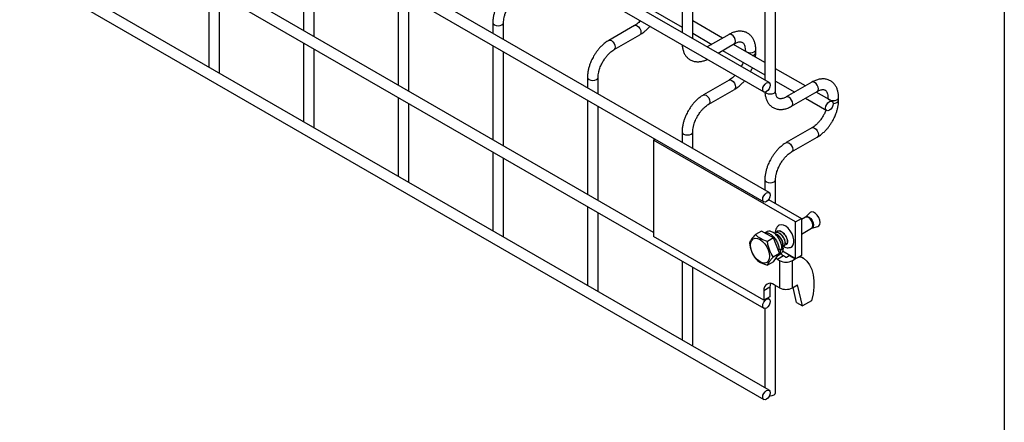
# Model space of a CAD drawing. Header units: inches. Extents: x 0.2 to 10.8, y 0.2 to 8.2.
# Tile 15 of 48: x 10.014 to 10.75, y 4.006 to 4.307. Entities that reach past the tile are written whole.
import ezdxf

# ---------------------------------------------------------------- set-up
doc = ezdxf.new("R2010")
doc.units = ezdxf.units.IN
doc.header["$MEASUREMENT"] = 0
doc.layers.add('TEXT', color=140, linetype='Continuous', lineweight=25)

msp = doc.modelspace()

# ---------------------------------------------------------------- linework, layer by layer
for p, q in [((8.09858, 5.68017), (10.57027, 4.25329)), ((10.57427, 4.26022), (8.10258, 5.6871)), ((10.57427, 4.17798), (8.10258, 5.60486)), ((8.09858, 5.59793), (10.57027, 4.17105)), ((8.09858, 5.51832), (10.57027, 4.09144)), ((10.48795, 4.1482), (8.18371, 5.4784)), ((10.57427, 4.03011), (8.10258, 5.45699)), ((8.09858, 5.45006), (10.57027, 4.02319)), ((10.5791, 4.2541), (10.5791, 5.33391)), ((10.22638, 4.36957), (10.22638, 4.2992)), ((10.23438, 4.29458), (10.23438, 4.36495)), ((10.50923, 4.37019), (10.50923, 4.29777)), ((10.51723, 4.29315), (10.51723, 4.36557)), ((10.5711, 4.33476), (10.5711, 4.26205)), ((10.15567, 4.33078), (10.15567, 4.27177)), ((10.29709, 4.32875), (10.29709, 4.25838)), ((10.16367, 4.2681), (10.16367, 4.32616)), ((10.30509, 4.25376), (10.30509, 4.32413)), ((10.46881, 4.32507), (10.50923, 4.30174)), ((10.3678, 4.30503), (10.3678, 4.29717)), ((10.3758, 4.29255), (10.3758, 4.30503)), ((10.53952, 4.29349), (10.51723, 4.30636)), ((10.47368, 4.30295), (10.45448, 4.29186)), ((10.51723, 4.29713), (10.53152, 4.28887)), ((10.22638, 4.28996), (10.22638, 4.23095)), ((10.45848, 4.28493), (10.47768, 4.29602)), ((10.54439, 4.2963), (10.52808, 4.28688)), ((10.23438, 4.22728), (10.23438, 4.28534)), ((10.3678, 4.28793), (10.3678, 4.21756)), ((10.3758, 4.21294), (10.3758, 4.28331)), ((10.53608, 4.28227), (10.54839, 4.28937)), ((10.53952, 4.28425), (10.5711, 4.26603)), ((10.5711, 4.27526), (10.54753, 4.28887)), ((10.55628, 4.28481), (10.55628, 4.28382)), ((10.56428, 4.28273), (10.56428, 4.28481)), ((10.16342, 4.26729), (10.16367, 4.2681)), ((10.6014, 4.25777), (10.5791, 4.27065)), ((10.43851, 4.26421), (10.43851, 4.25635)), ((10.44651, 4.25173), (10.44651, 4.26421)), ((10.54439, 4.26213), (10.52519, 4.25104)), ((10.5791, 4.26141), (10.5934, 4.25315)), ((10.60626, 4.26058), (10.58706, 4.2495)), ((10.52919, 4.24411), (10.54839, 4.2552)), ((10.59106, 4.24257), (10.61026, 4.25365)), ((10.62133, 4.24627), (10.6094, 4.25315)), ((10.29709, 4.24914), (10.29709, 4.19012)), ((10.43851, 4.24711), (10.43851, 4.17674)), ((10.6014, 4.24853), (10.61733, 4.23934)), ((10.61815, 4.24909), (10.61815, 4.2481)), ((10.62615, 4.24701), (10.62615, 4.24909)), ((10.30509, 4.18646), (10.30509, 4.24452)), ((10.44651, 4.17212), (10.44651, 4.24249)), ((10.23413, 4.22647), (10.23438, 4.22728)), ((10.50923, 4.22339), (10.50923, 4.21553)), ((10.51723, 4.21091), (10.51723, 4.22339)), ((10.60626, 4.22641), (10.58706, 4.21532)), ((10.48795, 4.21722), (10.48912, 4.2179)), ((10.48795, 4.21722), (10.48795, 4.14516)), ((10.59401, 4.15599), (10.48795, 4.21722)), ((10.59106, 4.2084), (10.61026, 4.21948)), ((10.3678, 4.20832), (10.3678, 4.1493)), ((10.3758, 4.14564), (10.3758, 4.2037)), ((10.30484, 4.18565), (10.30509, 4.18646)), ((10.5711, 4.18767), (10.5711, 4.17981)), ((10.5791, 4.1697), (10.5791, 4.18767)), ((10.57386, 4.17273), (10.59843, 4.15854)), ((10.43851, 4.1675), (10.43851, 4.10848)), ((10.44651, 4.10482), (10.44651, 4.16288)), ((10.59401, 4.15599), (10.59843, 4.15854)), ((10.60133, 4.1595), (10.59843, 4.15783)), ((10.59843, 4.15854), (10.59843, 4.13098)), ((10.60141, 4.15957), (10.60132, 4.1595)), ((10.6047, 4.16287), (10.60142, 4.15957)), ((10.59401, 4.12843), (10.59401, 4.15599)), ((10.59843, 4.147), (10.60601, 4.15138)), ((10.60613, 4.15143), (10.61062, 4.15261)), ((10.37555, 4.14483), (10.3758, 4.14564)), ((10.57036, 4.09758), (10.48795, 4.14516)), ((10.56851, 4.14923), (10.564, 4.14662)), ((10.57744, 4.14407), (10.56851, 4.14923)), ((10.57252, 4.14871), (10.57096, 4.14781)), ((10.57744, 4.14407), (10.57293, 4.14147)), ((10.58191, 4.13256), (10.57744, 4.14407)), ((10.58177, 4.13483), (10.58081, 4.13539)), ((10.58389, 4.13606), (10.58177, 4.13483)), ((10.58241, 4.1352), (10.5828, 4.13495)), ((10.58493, 4.13617), (10.5828, 4.13495)), ((10.58379, 4.13691), (10.58493, 4.13617)), ((10.57739, 4.12996), (10.58191, 4.13256)), ((10.57744, 4.12621), (10.58191, 4.13256)), ((10.58058, 4.12802), (10.57937, 4.12896)), ((10.585, 4.13057), (10.58058, 4.12802)), ((10.58058, 4.12802), (10.58213, 4.12712)), ((10.58079, 4.13097), (10.5828, 4.13213)), ((10.59401, 4.12843), (10.58429, 4.13404)), ((10.58655, 4.12967), (10.585, 4.13057)), ((10.58719, 4.12967), (10.58935, 4.13092)), ((10.58935, 4.13092), (10.58952, 4.13102)), ((10.58935, 4.13092), (10.59376, 4.12837)), ((10.59161, 4.12712), (10.59376, 4.12837)), ((10.59376, 4.12837), (10.59394, 4.12847)), ((10.59843, 4.13098), (10.59401, 4.12843)), ((10.59749, 4.13044), (10.59991, 4.12904)), ((10.50923, 4.12668), (10.50923, 4.06766)), ((10.51723, 4.064), (10.51723, 4.12206)), ((10.57744, 4.12621), (10.57293, 4.1236)), ((10.58213, 4.12712), (10.58213, 4.10671)), ((10.59161, 4.10671), (10.59161, 4.12712)), ((10.57478, 4.10716), (10.57036, 4.10461)), ((10.57478, 4.10716), (10.57478, 4.10013)), ((10.58213, 4.10671), (10.57807, 4.10906)), ((10.5791, 4.02828), (10.5791, 4.10846)), ((10.59161, 4.10671), (10.59553, 4.10897)), ((10.59482, 4.09579), (10.59217, 4.10703)), ((10.59924, 4.09323), (10.59553, 4.10897)), ((10.44626, 4.10401), (10.44651, 4.10482)), ((10.57036, 4.10461), (10.57036, 4.09758)), ((10.57478, 4.10013), (10.57036, 4.09758)), ((10.57427, 4.09837), (10.57299, 4.0991)), ((10.5711, 4.09125), (10.5711, 4.03195)), ((10.59482, 4.09579), (10.59924, 4.09323)), ((10.60596, 4.09711), (10.59924, 4.09323)), ((10.51697, 4.06319), (10.51723, 4.064))]:
    msp.add_line(p, q)
at = {"flags": 128}
for points in [[(10.3678, 4.30504), (10.3678, 4.30503), (10.36811, 4.30415), (10.36898, 4.3034)], [(10.36898, 4.3034), (10.37027, 4.3029), (10.3718, 4.30272), (10.37333, 4.3029), (10.37463, 4.3034), (10.3755, 4.30415), (10.3758, 4.30503), (10.3758, 4.30504)], [(10.47368, 4.30295), (10.4746, 4.30312), (10.47568, 4.30275), (10.47676, 4.30187), (10.47768, 4.30064), (10.47829, 4.29922), (10.47851, 4.29785), (10.47829, 4.29672), (10.47768, 4.29602), (10.47768, 4.29602)], [(10.45446, 4.29185), (10.45448, 4.29186), (10.4554, 4.29204), (10.45648, 4.29166), (10.45756, 4.29079), (10.45848, 4.28955), (10.45909, 4.28814), (10.45931, 4.28677)], [(10.54839, 4.28937), (10.54839, 4.28937), (10.549, 4.29007), (10.54922, 4.2912), (10.549, 4.29257), (10.54839, 4.29399), (10.54747, 4.29523), (10.54639, 4.2961), (10.54531, 4.29648), (10.54439, 4.2963)], [(10.45931, 4.28677), (10.45909, 4.28564), (10.45848, 4.28493), (10.45847, 4.28493)], [(10.55628, 4.2848), (10.55659, 4.28393), (10.55745, 4.28318), (10.55875, 4.28268), (10.56028, 4.2825), (10.56181, 4.28268), (10.56311, 4.28318), (10.56398, 4.28393), (10.56428, 4.2848)], [(10.43851, 4.26422), (10.43851, 4.26421), (10.43882, 4.26333), (10.43969, 4.26258)], [(10.43969, 4.26258), (10.44098, 4.26208), (10.44251, 4.2619), (10.44405, 4.26208), (10.44534, 4.26258), (10.44621, 4.26333), (10.44651, 4.26421), (10.44651, 4.26422)], [(10.54439, 4.26213), (10.54531, 4.2623), (10.54639, 4.26193), (10.54747, 4.26105), (10.54839, 4.25982), (10.549, 4.2584), (10.54922, 4.25703), (10.549, 4.2559), (10.54839, 4.2552), (10.54839, 4.2552)], [(10.5751, 4.25839), (10.57488, 4.25702), (10.57427, 4.2556), (10.57335, 4.25437), (10.57227, 4.25349), (10.57119, 4.25312), (10.57027, 4.25329), (10.56966, 4.254), (10.56944, 4.25513), (10.56966, 4.2565), (10.57027, 4.25791), (10.57119, 4.25915), (10.57227, 4.26002), (10.57335, 4.2604), (10.57427, 4.26022), (10.57488, 4.25952), (10.5751, 4.25839)], [(10.61026, 4.25365), (10.61026, 4.25365), (10.61087, 4.25436), (10.61109, 4.25548), (10.61087, 4.25686), (10.61026, 4.25827), (10.60934, 4.25951), (10.60826, 4.26038), (10.60718, 4.26076), (10.60626, 4.26058)], [(10.57144, 4.25316), (10.57227, 4.25246), (10.57357, 4.25196), (10.5751, 4.25179), (10.57663, 4.25196), (10.57793, 4.25246), (10.57879, 4.25321), (10.5791, 4.2541)], [(10.52517, 4.25103), (10.52519, 4.25104), (10.52611, 4.25122), (10.52719, 4.25084), (10.52827, 4.24997), (10.52919, 4.24873), (10.5298, 4.24732), (10.53002, 4.24595)], [(10.53002, 4.24595), (10.5298, 4.24482), (10.52919, 4.24411), (10.52918, 4.24411)], [(10.59107, 4.24258), (10.59168, 4.24327), (10.59189, 4.2444), (10.59168, 4.24577), (10.59106, 4.24719), (10.59014, 4.24843), (10.58906, 4.2493), (10.58798, 4.24968), (10.58707, 4.2495)], [(10.62215, 4.24444), (10.62194, 4.24306), (10.62133, 4.24165), (10.62041, 4.24041), (10.61933, 4.23954), (10.61824, 4.23916), (10.61733, 4.23934), (10.61671, 4.24004), (10.6165, 4.24117), (10.61671, 4.24254), (10.61733, 4.24396), (10.61824, 4.2452), (10.61933, 4.24607), (10.62041, 4.24644), (10.62133, 4.24627), (10.62194, 4.24556), (10.62215, 4.24444)], [(10.61815, 4.24908), (10.61846, 4.24821), (10.61933, 4.24746), (10.62062, 4.24696), (10.62215, 4.24678), (10.62369, 4.24696), (10.62498, 4.24746), (10.62585, 4.24821), (10.62615, 4.24908)], [(10.62215, 4.2447), (10.62215, 4.2447), (10.62369, 4.24488), (10.62498, 4.24538), (10.62585, 4.24613), (10.62615, 4.247)], [(10.50923, 4.2234), (10.50923, 4.22339), (10.50953, 4.22251), (10.5104, 4.22176)], [(10.5104, 4.22176), (10.51169, 4.22126), (10.51323, 4.22108), (10.51476, 4.22126), (10.51605, 4.22176), (10.51692, 4.22251), (10.51723, 4.22339), (10.51723, 4.2234)], [(10.60626, 4.22641), (10.60718, 4.22659), (10.60826, 4.22621), (10.60934, 4.22534), (10.61026, 4.2241), (10.61087, 4.22268), (10.61109, 4.22131), (10.61087, 4.22018), (10.61026, 4.21948), (10.61026, 4.21948)], [(10.58704, 4.21531), (10.58706, 4.21532), (10.58798, 4.2155), (10.58906, 4.21513), (10.59014, 4.21425), (10.59106, 4.21302), (10.59168, 4.2116), (10.59189, 4.21023)], [(10.59189, 4.21023), (10.59168, 4.2091), (10.59106, 4.2084), (10.59105, 4.20839)], [(10.5711, 4.18769), (10.5711, 4.18767), (10.5714, 4.18679), (10.57227, 4.18604)], [(10.57227, 4.18604), (10.57357, 4.18554), (10.5751, 4.18536), (10.57663, 4.18554), (10.57793, 4.18604), (10.57879, 4.18679), (10.5791, 4.18767), (10.5791, 4.18768)], [(10.5751, 4.17615), (10.57488, 4.17477), (10.57427, 4.17336), (10.57335, 4.17212), (10.57227, 4.17125), (10.57119, 4.17087), (10.57027, 4.17105), (10.56966, 4.17176), (10.56944, 4.17288), (10.56966, 4.17426), (10.57027, 4.17567), (10.57119, 4.17691), (10.57227, 4.17778), (10.57335, 4.17816), (10.57427, 4.17798), (10.57488, 4.17727), (10.5751, 4.17615)], [(10.60699, 4.15353), (10.60673, 4.15514), (10.60601, 4.15679), (10.60494, 4.15824), (10.60367, 4.15927), (10.6024, 4.15971), (10.60133, 4.1595)], [(10.60142, 4.15957), (10.60177, 4.15984), (10.60286, 4.16005), (10.60415, 4.1596), (10.60543, 4.15856), (10.60653, 4.15709), (10.60726, 4.15541), (10.60751, 4.15377), (10.60726, 4.15243), (10.60653, 4.15159), (10.60613, 4.15143)], [(10.61062, 4.15261), (10.61138, 4.15299), (10.61211, 4.15403), (10.61237, 4.15556), (10.61211, 4.15738), (10.61138, 4.15928), (10.61025, 4.16103), (10.60886, 4.16241), (10.60739, 4.16326), (10.60601, 4.16348), (10.60488, 4.16304), (10.6047, 4.16287)], [(10.59014, 4.13693), (10.59138, 4.13757), (10.59231, 4.13881), (10.5928, 4.14054), (10.5928, 4.14262), (10.59231, 4.14491), (10.59138, 4.14723), (10.59006, 4.14942), (10.58845, 4.1513), (10.58669, 4.15275), (10.58489, 4.15365), (10.58318, 4.15393), (10.58171, 4.15358), (10.5809, 4.153)], [(10.60601, 4.15138), (10.60601, 4.15138), (10.60673, 4.15221), (10.60699, 4.15353)], [(10.56745, 4.14282), (10.56931, 4.14146), (10.57104, 4.13963), (10.57252, 4.13746), (10.57367, 4.13508), (10.57438, 4.13267), (10.57463, 4.13039), (10.57438, 4.12838), (10.57367, 4.1268), (10.57252, 4.12574), (10.57104, 4.12528), (10.56931, 4.12545), (10.56745, 4.12624), (10.56559, 4.1276), (10.56386, 4.12942), (10.56237, 4.1316), (10.56123, 4.13397), (10.56052, 4.13639), (10.56027, 4.13867), (10.56052, 4.14068), (10.56123, 4.14226), (10.56237, 4.14332), (10.56386, 4.14378), (10.56559, 4.14361), (10.56745, 4.14282)], [(10.58676, 4.14041), (10.58671, 4.14029), (10.58637, 4.13976)], [(10.58302, 4.13242), (10.58364, 4.13166), (10.585, 4.13057)], [(10.59991, 4.12904), (10.60244, 4.12678), (10.60451, 4.12389), (10.60609, 4.12043), (10.60715, 4.11647), (10.60767, 4.11208), (10.60765, 4.10733), (10.60707, 4.10231), (10.60596, 4.09711)], [(10.57529, 4.11006), (10.57493, 4.10881), (10.57478, 4.10716)], [(10.5751, 4.09654), (10.57488, 4.09516), (10.57427, 4.09375), (10.57335, 4.09251), (10.57227, 4.09164), (10.57119, 4.09126), (10.57027, 4.09144), (10.56966, 4.09214), (10.56944, 4.09327), (10.56966, 4.09464), (10.57027, 4.09606), (10.57119, 4.0973), (10.57227, 4.09817), (10.57335, 4.09854), (10.57427, 4.09837), (10.57488, 4.09766), (10.5751, 4.09654)], [(10.5751, 4.02828), (10.57488, 4.02691), (10.57427, 4.0255), (10.57335, 4.02426), (10.57227, 4.02338), (10.57119, 4.02301), (10.57027, 4.02319), (10.56966, 4.02389), (10.56944, 4.02502), (10.56966, 4.02639), (10.57027, 4.02781), (10.57119, 4.02904), (10.57227, 4.02992), (10.57335, 4.03029), (10.57427, 4.03011), (10.57488, 4.02941), (10.5751, 4.02828)], [(10.57453, 4.026), (10.5751, 4.02597), (10.57663, 4.02615), (10.57793, 4.02665), (10.57879, 4.0274), (10.5791, 4.02828)]]:
    msp.add_lwpolyline(points, dxfattribs=at)
for centre, radius, start, end in [((10.56163, 4.28331), 0.00272, 274.62896, 347.23497), ((10.58687, 4.13029), 0.000692, 242.60967, 297.39033), ((10.59751, 4.12389), 0.00568, 65.02423, 117.66493), ((10.58687, 4.13627), 0.0103, 242.60967, 297.39033), ((10.57506, 4.10537), 0.00476, 50.79671, 189.21404), ((10.58687, 4.11585), 0.0103, 242.60967, 297.39033)]:
    msp.add_arc(centre, radius, start, end)
for points, knots in [([(10.37243, 4.32079), (10.37182, 4.31966), (10.37095, 4.31806), (10.36993, 4.31562), (10.36917, 4.31353), (10.36849, 4.31104), (10.36802, 4.30847), (10.36779, 4.30645), (10.36783, 4.30533), (10.36784, 4.30504)], [0, 0, 0, 0, 0.221131, 0.31129, 0.45988, 0.612568, 0.774969, 0.943008, 1, 1, 1, 1]), ([(10.37582, 4.30504), (10.37583, 4.30562), (10.37586, 4.30684), (10.37621, 4.30892), (10.37675, 4.31093), (10.37741, 4.31278), (10.37821, 4.3147), (10.37894, 4.31602), (10.37936, 4.31679)], [0, 0, 0, 0, 0.169404, 0.352436, 0.534098, 0.667609, 0.805654, 1, 1, 1, 1]), ([(10.47807, 4.30652), (10.47767, 4.3061), (10.47678, 4.30519), (10.47536, 4.30404), (10.47428, 4.30327), (10.47374, 4.30299), (10.47368, 4.30296)], [0, 0, 0, 0, 0.2789557, 0.6142635, 0.9553255, 1, 1, 1, 1]), ([(10.47767, 4.29607), (10.47803, 4.29626), (10.47921, 4.2969), (10.48108, 4.29833), (10.48316, 4.30023), (10.4845, 4.30162), (10.48511, 4.30238), (10.48515, 4.30243)], [0, 0, 0, 0, 0.135479, 0.439426, 0.721927, 0.979873, 1, 1, 1, 1]), ([(10.56425, 4.2848), (10.56425, 4.28539), (10.56425, 4.28686), (10.56389, 4.28908), (10.56318, 4.29144), (10.56209, 4.2936), (10.56061, 4.2955), (10.55873, 4.29707), (10.55641, 4.29821), (10.55383, 4.29877), (10.55114, 4.29873), (10.54849, 4.29816), (10.54622, 4.29733), (10.54488, 4.29653), (10.5444, 4.29625)], [0, 0, 0, 0, 0.055567, 0.138504, 0.222425, 0.30696, 0.392199, 0.479244, 0.570497, 0.669499, 0.760713, 0.85404, 0.947565, 1, 1, 1, 1]), ([(10.45449, 4.29181), (10.45415, 4.29164), (10.453, 4.29102), (10.45115, 4.2896), (10.44904, 4.28772), (10.44729, 4.28584), (10.44577, 4.28397), (10.44441, 4.28208), (10.44357, 4.28068), (10.44314, 4.27997)], [0, 0, 0, 0, 0.07606, 0.263025, 0.437356, 0.597789, 0.719605, 0.857445, 1, 1, 1, 1]), ([(10.54838, 4.28935), (10.54881, 4.28959), (10.54973, 4.29009), (10.55101, 4.29053), (10.5522, 4.29075), (10.55319, 4.29072), (10.55403, 4.29049), (10.55467, 4.29007), (10.55531, 4.2893), (10.55583, 4.28821), (10.55616, 4.28673), (10.55632, 4.28556), (10.55628, 4.28484), (10.55628, 4.28481)], [0, 0, 0, 0, 0.076428, 0.164725, 0.254558, 0.348532, 0.453621, 0.589733, 0.695706, 0.796658, 0.895931, 0.994242, 1, 1, 1, 1]), ([(10.45007, 4.27597), (10.45062, 4.27687), (10.4514, 4.27814), (10.45271, 4.27984), (10.45387, 4.28119), (10.45529, 4.2826), (10.45676, 4.28382), (10.45786, 4.2846), (10.45841, 4.28488), (10.45848, 4.28492)], [0, 0, 0, 0, 0.233129, 0.327944, 0.483213, 0.641195, 0.806921, 0.975516, 1, 1, 1, 1]), ([(10.50928, 4.2885), (10.50929, 4.28837), (10.5093, 4.28735), (10.50963, 4.28557), (10.51031, 4.2832), (10.5114, 4.28103), (10.51287, 4.27912), (10.51475, 4.27754), (10.51706, 4.27639), (10.51964, 4.27582), (10.52233, 4.27583), (10.52498, 4.2764), (10.5269, 4.27705), (10.52789, 4.27761), (10.52802, 4.27768)], [0, 0, 0, 0, 0.013723, 0.10406, 0.195472, 0.287558, 0.380399, 0.475166, 0.574431, 0.682027, 0.781307, 0.88292, 0.98483, 1, 1, 1, 1]), ([(10.56404, 4.27934), (10.56415, 4.2802), (10.5643, 4.28135), (10.56426, 4.28244), (10.56425, 4.28271)], [0, 0, 0, 0, 0.751133, 1, 1, 1, 1]), ([(10.44314, 4.27997), (10.44253, 4.27884), (10.44166, 4.27724), (10.44064, 4.2748), (10.43988, 4.27271), (10.4392, 4.27022), (10.43873, 4.26765), (10.4385, 4.26563), (10.43854, 4.26451), (10.43855, 4.26422)], [0, 0, 0, 0, 0.221131, 0.31129, 0.45988, 0.612568, 0.774969, 0.943008, 1, 1, 1, 1]), ([(10.44653, 4.26422), (10.44654, 4.2648), (10.44657, 4.26602), (10.44693, 4.2681), (10.44746, 4.27011), (10.44812, 4.27196), (10.44893, 4.27388), (10.44965, 4.2752), (10.45007, 4.27597)], [0, 0, 0, 0, 0.169404, 0.352436, 0.534098, 0.667609, 0.805654, 1, 1, 1, 1]), ([(10.55481, 4.27543), (10.55476, 4.27528), (10.55451, 4.27457), (10.55405, 4.2735), (10.55358, 4.27261), (10.5534, 4.27227)], [0, 0, 0, 0, 0.138837, 0.673422, 1, 1, 1, 1]), ([(10.56031, 4.26828), (10.56071, 4.269), (10.56126, 4.27002), (10.56169, 4.27107), (10.56182, 4.27138)], [0, 0, 0, 0, 0.7072491, 1, 1, 1, 1]), ([(10.54878, 4.2657), (10.54838, 4.26528), (10.54749, 4.26437), (10.54607, 4.26322), (10.54499, 4.26245), (10.54445, 4.26217), (10.54439, 4.26214)], [0, 0, 0, 0, 0.278956, 0.614263, 0.955326, 1, 1, 1, 1]), ([(10.54838, 4.25525), (10.54875, 4.25544), (10.54992, 4.25608), (10.55179, 4.25751), (10.55388, 4.25941), (10.55521, 4.2608), (10.55582, 4.26155), (10.55586, 4.26161)], [0, 0, 0, 0, 0.135479, 0.439426, 0.721927, 0.979873, 1, 1, 1, 1]), ([(10.62612, 4.24908), (10.62612, 4.24967), (10.62612, 4.25114), (10.62576, 4.25337), (10.62505, 4.25572), (10.62396, 4.25788), (10.62249, 4.25978), (10.6206, 4.26135), (10.61828, 4.2625), (10.6157, 4.26305), (10.61301, 4.26301), (10.61036, 4.26245), (10.60809, 4.26161), (10.60675, 4.26082), (10.60627, 4.26053)], [0, 0, 0, 0, 0.055567, 0.138504, 0.222425, 0.30696, 0.392199, 0.479244, 0.570497, 0.669499, 0.760713, 0.85404, 0.947565, 1, 1, 1, 1]), ([(10.57115, 4.25313), (10.57115, 4.25288), (10.57116, 4.25175), (10.57149, 4.24985), (10.57219, 4.24748), (10.57327, 4.24531), (10.57474, 4.2434), (10.57663, 4.24182), (10.57894, 4.24067), (10.58151, 4.2401), (10.5842, 4.24011), (10.58685, 4.24067), (10.58916, 4.24151), (10.59054, 4.24231), (10.59106, 4.24262)], [0, 0, 0, 0, 0.024248, 0.109661, 0.196092, 0.283159, 0.37094, 0.460542, 0.554397, 0.656129, 0.749998, 0.846073, 0.942429, 1, 1, 1, 1]), ([(10.58707, 4.24951), (10.58665, 4.24928), (10.58573, 4.24878), (10.58444, 4.24834), (10.58325, 4.24811), (10.58224, 4.24813), (10.5814, 4.24836), (10.58074, 4.24878), (10.5801, 4.24954), (10.57957, 4.25063), (10.57923, 4.2521), (10.57906, 4.25329), (10.5791, 4.25404), (10.57911, 4.2541)], [0, 0, 0, 0, 0.075077, 0.163199, 0.252825, 0.346487, 0.450972, 0.58545, 0.691939, 0.792819, 0.891945, 0.990119, 1, 1, 1, 1]), ([(10.61026, 4.25364), (10.61068, 4.25387), (10.6116, 4.25437), (10.61288, 4.25481), (10.61407, 4.25503), (10.61507, 4.255), (10.6159, 4.25477), (10.61655, 4.25435), (10.61718, 4.25358), (10.6177, 4.25249), (10.61804, 4.25101), (10.61819, 4.24984), (10.61815, 4.24913), (10.61815, 4.24909)], [0, 0, 0, 0, 0.0764275, 0.1647247, 0.2545582, 0.3485318, 0.4536211, 0.5897326, 0.6957057, 0.7966579, 0.8959306, 0.9942419, 1, 1, 1, 1]), ([(10.5252, 4.25099), (10.52486, 4.25081), (10.52371, 4.25019), (10.52186, 4.24878), (10.51975, 4.2469), (10.518, 4.24502), (10.51648, 4.24315), (10.51512, 4.24126), (10.51428, 4.23986), (10.51385, 4.23915)], [0, 0, 0, 0, 0.07606, 0.263025, 0.437356, 0.597789, 0.719605, 0.857445, 1, 1, 1, 1]), ([(10.62155, 4.23132), (10.62216, 4.23245), (10.62302, 4.23404), (10.62405, 4.23648), (10.6248, 4.23857), (10.62548, 4.24105), (10.62594, 4.24361), (10.62617, 4.24562), (10.62613, 4.24673), (10.62612, 4.247)], [0, 0, 0, 0, 0.221644, 0.312014, 0.460947, 0.613984, 0.776753, 0.945173, 1, 1, 1, 1]), ([(10.51385, 4.23915), (10.51324, 4.23802), (10.51237, 4.23642), (10.51135, 4.23398), (10.5106, 4.23188), (10.50991, 4.22939), (10.50944, 4.22683), (10.50921, 4.22481), (10.50925, 4.22369), (10.50926, 4.2234)], [0, 0, 0, 0, 0.221131, 0.31129, 0.45988, 0.612568, 0.774969, 0.943008, 1, 1, 1, 1]), ([(10.52078, 4.23515), (10.52133, 4.23605), (10.52211, 4.23732), (10.52342, 4.23902), (10.52458, 4.24037), (10.526, 4.24178), (10.52748, 4.243), (10.52857, 4.24378), (10.52912, 4.24406), (10.52919, 4.2441)], [0, 0, 0, 0, 0.233129, 0.327944, 0.483213, 0.641195, 0.806921, 0.975516, 1, 1, 1, 1]), ([(10.61676, 4.23991), (10.61668, 4.23969), (10.61641, 4.23891), (10.61573, 4.23736), (10.61503, 4.23606), (10.61462, 4.23532)], [0, 0, 0, 0, 0.137595, 0.503756, 1, 1, 1, 1]), ([(10.51724, 4.2234), (10.51725, 4.22398), (10.51728, 4.2252), (10.51764, 4.22728), (10.51817, 4.22929), (10.51883, 4.23114), (10.51964, 4.23306), (10.52036, 4.23438), (10.52078, 4.23515)], [0, 0, 0, 0, 0.169404, 0.352436, 0.534098, 0.667609, 0.805654, 1, 1, 1, 1]), ([(10.61462, 4.23532), (10.61407, 4.23442), (10.61329, 4.23315), (10.61199, 4.23146), (10.61084, 4.23012), (10.60942, 4.22871), (10.60795, 4.2275), (10.60687, 4.22673), (10.60633, 4.22645), (10.60626, 4.22642)], [0, 0, 0, 0, 0.233739, 0.328802, 0.484462, 0.642821, 0.80892, 0.97787, 1, 1, 1, 1]), ([(10.61025, 4.21953), (10.61062, 4.21973), (10.6118, 4.22037), (10.61366, 4.2218), (10.61575, 4.22368), (10.61749, 4.22555), (10.61899, 4.22742), (10.62033, 4.22928), (10.62115, 4.23065), (10.62155, 4.23132)], [0, 0, 0, 0, 0.083322, 0.270253, 0.443996, 0.602637, 0.725185, 0.864961, 1, 1, 1, 1]), ([(10.58707, 4.21528), (10.58674, 4.2151), (10.58558, 4.21448), (10.58374, 4.21307), (10.58162, 4.21118), (10.57987, 4.2093), (10.57836, 4.20743), (10.57699, 4.20555), (10.57615, 4.20415), (10.57572, 4.20343)], [0, 0, 0, 0, 0.07606, 0.263025, 0.437356, 0.597789, 0.719605, 0.857445, 1, 1, 1, 1]), ([(10.57572, 4.20343), (10.57511, 4.2023), (10.57424, 4.2007), (10.57322, 4.19826), (10.57247, 4.19617), (10.57178, 4.19368), (10.57131, 4.19112), (10.57108, 4.18909), (10.57112, 4.18797), (10.57113, 4.18768)], [0, 0, 0, 0, 0.221131, 0.31129, 0.45988, 0.612568, 0.774969, 0.943008, 1, 1, 1, 1]), ([(10.58265, 4.19944), (10.58321, 4.20034), (10.58399, 4.2016), (10.58529, 4.20331), (10.58645, 4.20465), (10.58787, 4.20606), (10.58935, 4.20728), (10.59044, 4.20806), (10.59099, 4.20834), (10.59106, 4.20838)], [0, 0, 0, 0, 0.233129, 0.3279445, 0.4832131, 0.6411945, 0.806921, 0.975516, 1, 1, 1, 1]), ([(10.57911, 4.18768), (10.57912, 4.18827), (10.57915, 4.18948), (10.57951, 4.19156), (10.58004, 4.19357), (10.5807, 4.19543), (10.58151, 4.19734), (10.58223, 4.19866), (10.58265, 4.19944)], [0, 0, 0, 0, 0.169404, 0.352436, 0.534098, 0.667609, 0.805654, 1, 1, 1, 1]), ([(10.58095, 4.15294), (10.58071, 4.15272), (10.57998, 4.15208), (10.57926, 4.15058), (10.57882, 4.1491), (10.57883, 4.14821), (10.57883, 4.14798)], [0, 0, 0, 0, 0.171466, 0.520362, 0.87793, 1, 1, 1, 1]), ([(10.60602, 4.15138), (10.60603, 4.15139), (10.60607, 4.15141), (10.60609, 4.15141), (10.6061, 4.15141)], [0, 0, 0, 0, 0.364677, 1, 1, 1, 1]), ([(10.564, 4.14662), (10.56285, 4.14534), (10.56184, 4.14413), (10.56089, 4.14278), (10.56071, 4.14252), (10.5604, 4.14202), (10.56026, 4.14178), (10.55988, 4.14109), (10.55969, 4.14067), (10.55953, 4.14027)], [0, 0, 0, 0, 0.5, 0.5, 0.625, 0.625, 0.75, 0.75, 1, 1, 1, 1]), ([(10.57293, 4.14147), (10.57105, 4.14206), (10.5693, 4.14276), (10.5674, 4.14386), (10.56703, 4.14409), (10.56634, 4.14456), (10.56601, 4.1448), (10.56508, 4.14555), (10.56452, 4.14608), (10.564, 4.14662)], [0, 0, 0, 0, 0.5, 0.5, 0.625, 0.625, 0.75, 0.75, 1, 1, 1, 1]), ([(10.5712, 4.14767), (10.57154, 4.14778), (10.57248, 4.14808), (10.57392, 4.1476), (10.57566, 4.14667), (10.57741, 4.14525), (10.57941, 4.1427), (10.58092, 4.13973), (10.58169, 4.13699), (10.58175, 4.13545), (10.58177, 4.13483)], [0, 0, 0, 0, 0.088424, 0.241189, 0.28865, 0.441412, 0.594177, 0.746948, 0.899713, 1, 1, 1, 1]), ([(10.58389, 4.13606), (10.58383, 4.13701), (10.58372, 4.13891), (10.58259, 4.14201), (10.58089, 4.14487), (10.57901, 4.14693), (10.577, 4.14842), (10.57501, 4.14918), (10.57337, 4.14926), (10.57274, 4.14874), (10.57258, 4.14861)], [0, 0, 0, 0, 0.143203, 0.28641, 0.429622, 0.572829, 0.666843, 0.810047, 0.953255, 1, 1, 1, 1]), ([(10.58421, 4.13769), (10.58458, 4.13767), (10.58555, 4.13762), (10.58636, 4.13902), (10.58635, 4.14136), (10.58528, 4.1441), (10.58338, 4.14655), (10.58112, 4.14802), (10.57926, 4.14841), (10.57857, 4.14784), (10.57838, 4.14769)], [0, 0, 0, 0, 0.0910813, 0.2335699, 0.3748245, 0.5179918, 0.6596618, 0.8013318, 0.9444991, 1, 1, 1, 1]), ([(10.5854, 4.13785), (10.58578, 4.13824), (10.58653, 4.13901), (10.58646, 4.14145), (10.5854, 4.14416), (10.5835, 4.14662), (10.58124, 4.14809), (10.57938, 4.14848), (10.57869, 4.14791), (10.5785, 4.14775)], [0, 0, 0, 0, 0.155993, 0.311436, 0.468984, 0.624884, 0.780784, 0.938332, 1, 1, 1, 1]), ([(10.58345, 4.13686), (10.58356, 4.13687), (10.5842, 4.13699), (10.58465, 4.13846), (10.58446, 4.14086), (10.58318, 4.14364), (10.5812, 4.14581), (10.57954, 4.14701), (10.57884, 4.14699), (10.57881, 4.14699)], [0, 0, 0, 0, 0.037305, 0.229411, 0.418951, 0.610147, 0.801343, 0.990883, 1, 1, 1, 1]), ([(10.58358, 4.13693), (10.58368, 4.13695), (10.58432, 4.13707), (10.58477, 4.13853), (10.58458, 4.14093), (10.5833, 4.14371), (10.58132, 4.14588), (10.57965, 4.14708), (10.57894, 4.14706), (10.5789, 4.14706)], [0, 0, 0, 0, 0.036499, 0.228187, 0.417315, 0.608094, 0.798874, 0.988001, 1, 1, 1, 1]), ([(10.58697, 4.13889), (10.58732, 4.13914), (10.58808, 4.1397), (10.5882, 4.14188), (10.58734, 4.14457), (10.58558, 4.14712), (10.58331, 4.1489), (10.58113, 4.14934), (10.5797, 4.14897), (10.5794, 4.14822), (10.57937, 4.14814)], [0, 0, 0, 0, 0.115921, 0.259956, 0.405512, 0.549125, 0.693992, 0.838859, 0.982471, 1, 1, 1, 1]), ([(10.5871, 4.13896), (10.58744, 4.13921), (10.58821, 4.13977), (10.58832, 4.14196), (10.58746, 4.14464), (10.5857, 4.14721), (10.58347, 4.14891), (10.58143, 4.14951), (10.58058, 4.14897), (10.58026, 4.14877)], [0, 0, 0, 0, 0.124777, 0.280555, 0.437979, 0.5933, 0.749978, 0.906656, 1, 1, 1, 1]), ([(10.55953, 4.14027), (10.55984, 4.13815), (10.56031, 4.13608), (10.56126, 4.13364), (10.56147, 4.13315), (10.56191, 4.13222), (10.56214, 4.13176), (10.56288, 4.13043), (10.56342, 4.12958), (10.564, 4.12876)], [0, 0, 0, 0, 0.5, 0.5, 0.625, 0.625, 0.75, 0.75, 1, 1, 1, 1]), ([(10.57739, 4.12996), (10.57624, 4.13159), (10.57523, 4.13335), (10.57428, 4.13579), (10.57411, 4.13629), (10.57379, 4.1373), (10.57365, 4.13781), (10.57328, 4.13935), (10.57308, 4.1404), (10.57293, 4.14147)], [0, 0, 0, 0, 0.5, 0.5, 0.625, 0.625, 0.75, 0.75, 1, 1, 1, 1]), ([(10.5828, 4.13495), (10.58265, 4.13414), (10.58235, 4.13252), (10.58146, 4.13121), (10.58074, 4.13099), (10.58065, 4.13097)], [0, 0, 0, 0, 0.467145, 0.934302, 1, 1, 1, 1]), ([(10.58273, 4.13223), (10.58311, 4.13246), (10.58406, 4.13301), (10.58472, 4.13454), (10.58488, 4.13578), (10.58493, 4.13617)], [0, 0, 0, 0, 0.3142085, 0.7806508, 1, 1, 1, 1]), ([(10.58431, 4.13791), (10.58459, 4.13774), (10.58537, 4.13726), (10.58681, 4.13681), (10.5885, 4.1366), (10.58959, 4.13684), (10.59009, 4.13696)], [0, 0, 0, 0, 0.162826, 0.451042, 0.748131, 1, 1, 1, 1]), ([(10.564, 4.12876), (10.56503, 4.12767), (10.56624, 4.12667), (10.56814, 4.12557), (10.56854, 4.12536), (10.56936, 4.12496), (10.56978, 4.12477), (10.57108, 4.12423), (10.57199, 4.1239), (10.57293, 4.1236)], [0, 0, 0, 0, 0.5, 0.5, 0.625, 0.625, 0.75, 0.75, 1, 1, 1, 1]), ([(10.57293, 4.1236), (10.57324, 4.1244), (10.57371, 4.1253), (10.57465, 4.12665), (10.57486, 4.12693), (10.5753, 4.1275), (10.57554, 4.12779), (10.57627, 4.12869), (10.57682, 4.12932), (10.57739, 4.12996)], [0, 0, 0, 0, 0.5, 0.5, 0.625, 0.625, 0.75, 0.75, 1, 1, 1, 1])]:
    msp.add_open_spline(points, degree=3, knots=knots)
at = {"layer": 'TEXT'}
msp.add_line((10.75, 8.25), (10.75, 0.25), dxfattribs=at)

doc.saveas('drawing.dxf')
